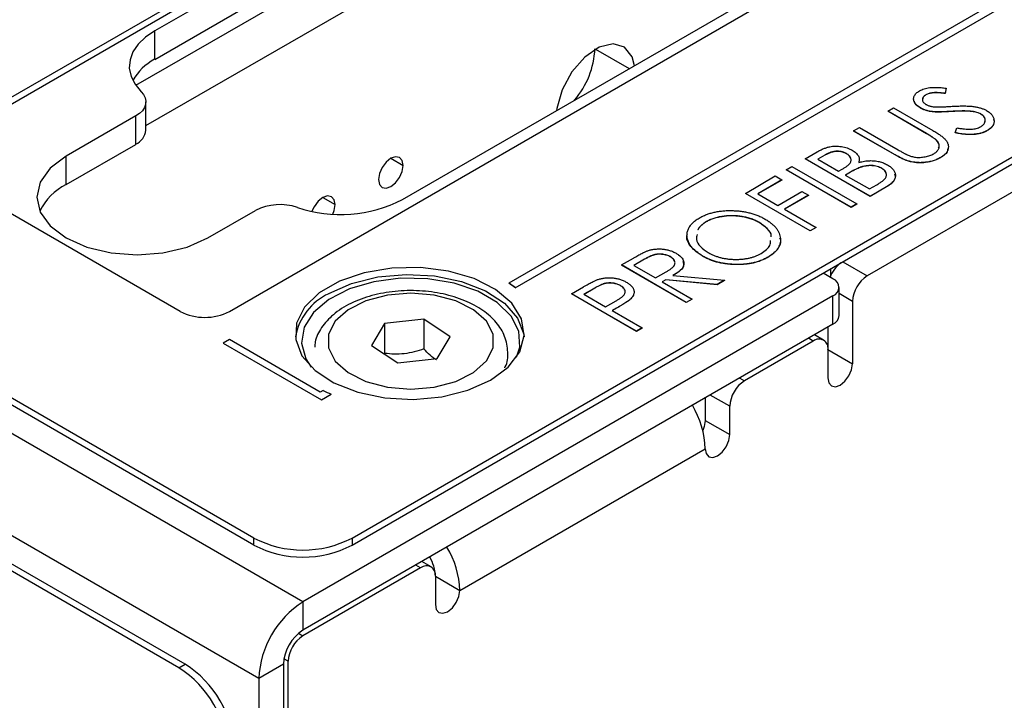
# Model space of a CAD drawing. Header units: millimetres. Extents: x 0 to 420, y 0 to 297.
# Tile 20 of 22: x 333 to 347, y 233 to 243. Entities that reach past the tile are written whole.
import ezdxf

# ---------------------------------------------------------------- set-up
doc = ezdxf.new("R2010")
doc.units = ezdxf.units.MM

msp = doc.modelspace()

# ---------------------------------------------------------------- linework, layer by layer
at = {"color": 7, "linetype": 'Continuous', "lineweight": 25}
for p, q in [((337.724, 235.548), (379.584, 259.714)), ((337.724, 235.446), (379.584, 259.611)), ((331.713, 241.263), (342.32, 247.386)), ((342.32, 247.284), (331.713, 241.161)), ((339.319, 245.415), (334.88, 242.853)), ((334.606, 242.071), (340.048, 245.213)), ((334.753, 241.492), (340.979, 245.087)), ((334.88, 242.444), (339.319, 245.007)), ((335.956, 238.813), (346.562, 244.937)), ((348.579, 244.183), (339.983, 239.22)), ((340.076, 239.153), (348.772, 244.173)), ((340.076, 239.151), (348.772, 244.171)), ((338.451, 240.424), (343.526, 243.354)), ((334.88, 242.444), (334.88, 242.853)), ((337.016, 234.629), (323.016, 242.712)), ((336.309, 235.548), (324.43, 242.406)), ((336.309, 235.446), (324.43, 242.304)), ((345.993, 241.933), (345.993, 241.931)), ((346.284, 242.029), (346.271, 241.955)), ((346.284, 242.027), (346.271, 241.953)), ((346.271, 241.955), (346.271, 241.953)), ((346.284, 242.029), (346.284, 242.027)), ((334.753, 241.424), (334.753, 241.833)), ((345.442, 241.698), (345.526, 241.747)), ((346.003, 241.375), (345.442, 241.698)), ((345.442, 241.698), (345.442, 241.696)), ((346.003, 241.373), (345.442, 241.696)), ((345.526, 241.747), (346.091, 241.421)), ((345.913, 241.745), (345.913, 241.743)), ((346.101, 241.69), (346.101, 241.688)), ((346.364, 241.694), (346.364, 241.692)), ((346.662, 241.694), (346.662, 241.692)), ((346.783, 241.658), (346.783, 241.656)), ((336.38, 233.527), (322.379, 241.61)), ((334.606, 241.629), (333.605, 241.05)), ((334.606, 241.22), (334.606, 241.629)), ((344.951, 241.414), (345.035, 241.463)), ((345.516, 241.088), (344.951, 241.414)), ((344.951, 241.414), (344.951, 241.412)), ((345.516, 241.086), (344.951, 241.412)), ((345.035, 241.463), (345.595, 241.139)), ((346.003, 241.375), (346.003, 241.373)), ((346.413, 241.387), (346.44, 241.457)), ((346.413, 241.387), (346.413, 241.385)), ((346.877, 241.419), (346.877, 241.417)), ((333.605, 240.642), (334.606, 241.22)), ((346.139, 241.286), (346.139, 241.284)), ((344.255, 241.013), (344.424, 241.11)), ((344.536, 241.064), (344.435, 241.006)), ((344.536, 241.064), (344.536, 241.062)), ((344.848, 241.086), (344.848, 241.084)), ((348.258, 241.121), (345.147, 239.325)), ((345.516, 241.088), (345.516, 241.086)), ((333.605, 240.642), (333.605, 241.05)), ((345.191, 240.473), (344.255, 241.013)), ((344.255, 241.013), (344.255, 241.011)), ((345.191, 240.471), (344.255, 241.011)), ((344.435, 241.006), (344.735, 240.833)), ((344.536, 241.062), (344.437, 241.005)), ((345.729, 240.984), (345.729, 240.982)), ((346.207, 241.032), (346.207, 241.03)), ((335.249, 238.813), (331.713, 240.855)), ((343.979, 240.854), (344.063, 240.902)), ((343.979, 240.854), (343.979, 240.852)), ((344.915, 240.314), (343.979, 240.854)), ((344.915, 240.312), (343.979, 240.852)), ((344.063, 240.902), (344.999, 240.362)), ((344.735, 240.833), (344.785, 240.862)), ((344.88, 240.806), (344.831, 240.777)), ((344.88, 240.804), (344.833, 240.776)), ((344.88, 240.806), (344.88, 240.804)), ((345.046, 240.889), (345.046, 240.887)), ((345.357, 240.875), (345.357, 240.873)), ((343.392, 240.514), (343.823, 240.764)), ((343.919, 240.708), (343.572, 240.507)), ((343.919, 240.706), (343.573, 240.506)), ((343.823, 240.764), (343.919, 240.708)), ((343.919, 240.708), (343.919, 240.706)), ((344.831, 240.777), (345.179, 240.577)), ((345.179, 240.577), (345.287, 240.639)), ((335.229, 233.679), (323.35, 240.537)), ((335.319, 233.731), (323.44, 240.589)), ((344.327, 239.974), (343.392, 240.514)), ((343.392, 240.514), (343.392, 240.512)), ((344.327, 239.972), (343.392, 240.512)), ((343.572, 240.507), (343.859, 240.341)), ((343.859, 240.341), (344.207, 240.542)), ((344.207, 240.542), (344.303, 240.487)), ((345.427, 240.609), (345.191, 240.473)), ((345.427, 240.607), (345.191, 240.471)), ((345.427, 240.609), (345.427, 240.607)), ((344.303, 240.487), (343.955, 240.286)), ((344.303, 240.485), (343.957, 240.285)), ((344.303, 240.487), (344.303, 240.485)), ((344.999, 240.362), (344.915, 240.314)), ((344.999, 240.36), (344.915, 240.312)), ((344.999, 240.362), (344.999, 240.36)), ((345.191, 240.473), (345.191, 240.471)), ((335.646, 239.871), (336.33, 240.266)), ((343.955, 240.286), (344.411, 240.023)), ((344.915, 240.314), (344.915, 240.312)), ((342.826, 240.105), (342.826, 240.103)), ((343.595, 240.092), (343.595, 240.09)), ((344.411, 240.023), (344.327, 239.974)), ((344.411, 240.021), (344.327, 239.972)), ((344.327, 239.974), (344.327, 239.972)), ((344.411, 240.023), (344.411, 240.021)), ((341.605, 239.483), (341.777, 239.582)), ((341.94, 239.566), (341.785, 239.476)), ((341.94, 239.564), (341.786, 239.475)), ((341.94, 239.566), (341.94, 239.564)), ((342.31, 239.602), (342.31, 239.6)), ((342.772, 239.612), (342.772, 239.61)), ((343.717, 239.594), (343.717, 239.592)), ((341.605, 239.483), (341.605, 239.481)), ((342.54, 238.943), (341.605, 239.483)), ((342.54, 238.941), (341.605, 239.481)), ((341.785, 239.476), (342.096, 239.296)), ((342.096, 239.296), (342.25, 239.383)), ((344.653, 239.283), (344.512, 239.365)), ((339.983, 239.22), (339.983, 239.218)), ((342.243, 239.269), (342.192, 239.24)), ((342.192, 239.24), (342.624, 238.991)), ((342.243, 239.267), (342.194, 239.239)), ((342.986, 239.2), (342.243, 239.269)), ((342.243, 239.269), (342.243, 239.267)), ((342.986, 239.198), (342.243, 239.267)), ((342.348, 239.331), (343.092, 239.261)), ((343.092, 239.261), (342.986, 239.2)), ((343.092, 239.259), (342.986, 239.198)), ((343.092, 239.261), (343.092, 239.259)), ((340.076, 239.153), (340.076, 239.151)), ((340.885, 239.067), (341.057, 239.167)), ((341.221, 239.15), (341.065, 239.06)), ((341.221, 239.148), (341.067, 239.059)), ((341.221, 239.15), (341.221, 239.148)), ((341.592, 239.185), (341.592, 239.183)), ((342.986, 239.2), (342.986, 239.198)), ((344.741, 238.752), (344.741, 239.16)), ((344.653, 239.038), (337.016, 234.629)), ((341.821, 238.527), (340.885, 239.067)), ((340.885, 239.067), (340.885, 239.065)), ((341.821, 238.525), (340.885, 239.065)), ((341.065, 239.06), (341.377, 238.88)), ((341.377, 238.88), (341.528, 238.966)), ((341.74, 238.997), (341.74, 238.995)), ((342.624, 238.991), (342.54, 238.943)), ((342.624, 238.989), (342.54, 238.941)), ((342.54, 238.943), (342.54, 238.941)), ((342.624, 238.991), (342.624, 238.989)), ((344.653, 238.63), (344.653, 239.038)), ((344.935, 238.957), (344.935, 238.059)), ((341.535, 238.861), (341.473, 238.825)), ((341.473, 238.825), (341.905, 238.576)), ((341.535, 238.859), (341.475, 238.824)), ((341.535, 238.861), (341.535, 238.859)), ((338.759, 238.701), (338.193, 238.637)), ((339.138, 238.449), (338.759, 238.701)), ((338.759, 238.701), (338.759, 238.272)), ((344.653, 238.63), (337.016, 234.221)), ((338.193, 238.637), (338.004, 238.323)), ((338.193, 238.637), (338.193, 238.209)), ((341.905, 238.576), (341.821, 238.527)), ((341.905, 238.574), (341.821, 238.525)), ((341.821, 238.527), (341.821, 238.525)), ((341.905, 238.576), (341.905, 238.574)), ((344.581, 238.588), (344.581, 238.263)), ((335.956, 238.407), (335.867, 238.356)), ((337.265, 237.651), (335.956, 238.407)), ((338.949, 238.134), (339.138, 238.449)), ((344.369, 238.386), (343.379, 237.814)), ((344.519, 238.4), (344.387, 238.476)), ((335.867, 238.356), (335.867, 238.354)), ((335.867, 238.356), (337.282, 237.54)), ((335.867, 238.354), (337.282, 237.538)), ((338.004, 238.323), (338.382, 238.071)), ((344.581, 238.263), (344.581, 237.855)), ((344.581, 238.263), (344.935, 238.059)), ((338.382, 238.071), (338.949, 238.134)), ((337.306, 237.675), (337.265, 237.651)), ((337.282, 237.54), (337.421, 237.621)), ((337.282, 237.538), (337.421, 237.619)), ((337.282, 237.54), (337.282, 237.538)), ((337.421, 237.621), (337.421, 237.619)), ((342.813, 237.568), (342.813, 237.242)), ((343.167, 237.038), (343.167, 237.447)), ((342.813, 237.242), (343.167, 237.038)), ((339.278, 234.793), (342.813, 236.834)), ((336.309, 235.446), (336.309, 235.548)), ((337.724, 235.548), (337.724, 235.446)), ((338.712, 235.12), (337.015, 234.14)), ((338.862, 235.135), (338.731, 235.211)), ((338.924, 234.997), (338.924, 234.589)), ((338.924, 234.997), (339.278, 234.793)), ((337.016, 234.629), (337.016, 234.221)), ((335.229, 233.679), (335.319, 233.731)), ((336.734, 233.731), (336.38, 233.527)), ((336.734, 233.731), (336.734, 210.703)), ((336.803, 211.071), (336.803, 233.773)), ((336.38, 233.527), (336.38, 210.499))]:
    msp.add_line(p, q, dxfattribs=at)
at = {"color": 8, "linetype": 'Continuous', "lineweight": 25}
for p, q in [((341.232, 242.591), (341.719, 242.311)), ((338.282, 241.019), (338.459, 240.917)), ((337.302, 240.454), (337.479, 240.351)), ((344.795, 239.528), (345.147, 239.325)), ((344.618, 239.426), (344.618, 239.32)), ((344.935, 238.957), (344.741, 239.069)), ((344.369, 238.386), (344.3, 238.426)), ((343.31, 237.854), (343.379, 237.814)), ((343.167, 237.447), (342.885, 237.609)), ((338.712, 235.12), (338.643, 235.16)), ((336.953, 234.176), (337.015, 234.14)), ((336.803, 233.773), (336.741, 233.809))]:
    msp.add_line(p, q, dxfattribs=at)
at = {"color": 7, "linetype": 'Continuous', "lineweight": 25, "flags": 128}
for points in [[(334.88, 242.853), (334.747, 242.762), (334.642, 242.661), (334.567, 242.551), (334.524, 242.435), (334.514, 242.316), (334.539, 242.199), (334.596, 242.085), (334.684, 241.978)], [(341.792, 242.353), (341.76, 242.479), (341.65, 242.62), (341.484, 242.669), (341.284, 242.619), (341.077, 242.477), (340.891, 242.263), (340.751, 242.004), (340.676, 241.737), (340.672, 241.706)], [(334.684, 241.978), (334.72, 241.936), (334.743, 241.89), (334.752, 241.843), (334.749, 241.796), (334.732, 241.749), (334.702, 241.705), (334.659, 241.665), (334.606, 241.629)], [(333.605, 241.05), (333.375, 240.878), (333.231, 240.677), (333.182, 240.461), (333.231, 240.245), (333.375, 240.044), (333.605, 239.871), (333.904, 239.739), (334.252, 239.656), (334.625, 239.627), (334.999, 239.656), (335.347, 239.739), (335.646, 239.871)], [(338.459, 240.917), (338.445, 240.987), (338.407, 241.031), (338.35, 241.042), (338.282, 241.019), (338.214, 240.964), (338.157, 240.887), (338.119, 240.799), (338.105, 240.713), (338.119, 240.642), (338.157, 240.598), (338.214, 240.587), (338.282, 240.611), (338.35, 240.665), (338.407, 240.743), (338.445, 240.831), (338.459, 240.917)], [(337.479, 240.351), (337.466, 240.422), (337.428, 240.466), (337.37, 240.477), (337.303, 240.454), (337.235, 240.399), (337.178, 240.322), (337.146, 240.255)], [(337.447, 240.216), (337.466, 240.266), (337.479, 240.351)], [(339.721, 237.824), (339.975, 238.012), (340.139, 238.231), (340.204, 238.467), (340.165, 238.705), (340.025, 238.93), (339.792, 239.127), (339.482, 239.285), (339.113, 239.393), (338.71, 239.445), (338.296, 239.438), (337.899, 239.371), (337.543, 239.25), (337.251, 239.081), (337.04, 238.875), (336.925, 238.646), (336.912, 238.407), (337.002, 238.174), (337.19, 237.962), (337.463, 237.783), (337.805, 237.648), (338.194, 237.568), (338.606, 237.545), (339.015, 237.582), (339.394, 237.677), (339.721, 237.824)], [(340.094, 238.155), (340.139, 238.3), (340.126, 238.528), (340.016, 238.747), (339.815, 238.943), (339.536, 239.104), (339.196, 239.22), (338.817, 239.284), (338.423, 239.291), (338.037, 239.241), (337.685, 239.138), (337.389, 238.987), (337.167, 238.798), (337.034, 238.584), (336.997, 238.357), (337.058, 238.132), (337.136, 238.01)], [(337.388, 239.069), (337.714, 239.215), (338.094, 239.31), (338.503, 239.347), (338.914, 239.325), (339.303, 239.244), (339.646, 239.11), (339.919, 238.93), (340.107, 238.718), (340.197, 238.485), (340.202, 238.446)], [(337.666, 237.933), (337.924, 237.804), (338.234, 237.722), (338.571, 237.695), (338.908, 237.723), (339.218, 237.804), (339.476, 237.933), (339.66, 238.099), (339.756, 238.287), (339.756, 238.484), (339.66, 238.673), (339.475, 238.838), (339.218, 238.967), (338.908, 239.049), (338.571, 239.077), (338.233, 239.049), (337.923, 238.967), (337.666, 238.838), (337.482, 238.673), (337.386, 238.484), (337.386, 238.287), (337.482, 238.098), (337.666, 237.933)], [(344.581, 237.855), (344.595, 237.784), (344.633, 237.74), (344.69, 237.729), (344.758, 237.753), (344.826, 237.807), (344.883, 237.885), (344.921, 237.973), (344.935, 238.059)], [(342.813, 237.242), (342.8, 237.157), (342.777, 237.098)], [(342.813, 236.834), (342.827, 236.764), (342.865, 236.72), (342.922, 236.709), (342.99, 236.732), (343.058, 236.787), (343.115, 236.864), (343.153, 236.952), (343.167, 237.038)], [(338.924, 234.589), (338.938, 234.519), (338.976, 234.475), (339.033, 234.464), (339.101, 234.487), (339.169, 234.542), (339.226, 234.619), (339.264, 234.707), (339.278, 234.793)]]:
    msp.add_lwpolyline(points, dxfattribs=at)
at = {"color": 7, "linetype": 'Continuous', "lineweight": 25}
for centre, radius, start, end in [((339.987, 242.657), 1.238, 319.6979, 357.2179), ((335.222, 241.777), 0.751, 117.1652, 151.1862), ((334.506, 241.447), 0.247, 293.8174, 354.8627), ((333.967, 239.906), 0.82, 116.2366, 154.7116), ((337.559, 242.169), 1.959, 251.4506, 297.0612), ((336.687, 239.568), 0.784, 71.4507, 117.0611), ((345.052, 239.135), 0.473, 126.7845, 158.6797), ((339.15, 237.956), 1.514, 52.2572, 56.6018), ((339.15, 237.954), 1.514, 52.2572, 56.6018), ((344.607, 239.16), 0.131, 290.784, 69.2166), ((345.395, 238.936), 0.461, 122.6058, 177.3946), ((337.748, 238.293), 0.855, 114.931, 169.6944), ((335.602, 239.496), 0.769, 242.6093, 297.3905), ((344.591, 238.767), 0.151, 294.3746, 354.3057), ((344.452, 238.284), 0.131, 350.7861, 129.2043), ((343.627, 237.426), 0.461, 122.605, 177.3945), ((338.241, 239.531), 2.079, 243.257, 246.7741), ((341.516, 236.79), 1.298, 1.9546, 31.0919), ((337.016, 236.913), 1.537, 242.6098, 297.3903), ((337.016, 236.811), 1.537, 242.6098, 297.3903), ((337.98, 234.749), 1.298, 1.9546, 31.0919), ((338.348, 234.978), 0.577, 1.9524, 31.0309), ((338.795, 235.018), 0.131, 350.786, 129.2032), ((337.762, 233.464), 1.383, 122.6055, 177.3943), ((337.348, 233.703), 0.615, 122.6055, 177.3942), ((337.264, 233.752), 0.461, 122.605, 177.3945), ((334.491, 232.437), 1.537, 2.6055, 57.3945), ((334.401, 232.384), 1.537, 2.6055, 57.3945)]:
    msp.add_arc(centre, radius, start, end, dxfattribs=at)
for points, knots in [([(345.913, 241.745), (345.903, 241.751), (345.884, 241.763), (345.861, 241.782), (345.842, 241.803), (345.828, 241.824), (345.819, 241.847), (345.815, 241.869), (345.817, 241.891), (345.824, 241.914), (345.837, 241.935), (345.853, 241.956), (345.875, 241.974), (345.893, 241.986), (345.902, 241.991)], [0, 0, 0, 0, 0.088291, 0.174419, 0.258423, 0.342317, 0.425287, 0.506935, 0.587922, 0.670559, 0.753145, 0.834844, 0.916686, 1, 1, 1, 1]), ([(345.902, 241.991), (345.912, 241.997), (345.933, 242.008), (345.968, 242.021), (346.007, 242.03), (346.042, 242.036), (346.072, 242.039), (346.096, 242.041), (346.123, 242.041), (346.152, 242.04), (346.182, 242.039), (346.215, 242.037), (346.249, 242.033), (346.272, 242.031), (346.284, 242.029)], [0, 0, 0, 0, 0.103822, 0.205919, 0.309231, 0.415653, 0.47222, 0.532858, 0.597819, 0.667857, 0.743177, 0.823448, 0.908942, 1, 1, 1, 1]), ([(345.993, 241.933), (345.985, 241.928), (345.969, 241.918), (345.953, 241.901), (345.943, 241.883), (345.941, 241.864), (345.944, 241.845), (345.954, 241.827), (345.97, 241.81), (345.985, 241.801), (345.993, 241.796)], [0, 0, 0, 0, 0.133507, 0.258557, 0.380724, 0.504971, 0.628085, 0.748901, 0.871477, 1, 1, 1, 1]), ([(345.993, 241.931), (345.976, 241.92), (345.95, 241.903), (345.948, 241.881), (345.947, 241.874)], [0, 0, 0, 0, 0.662155, 1, 1, 1, 1]), ([(346.271, 241.955), (346.261, 241.956), (346.242, 241.958), (346.215, 241.961), (346.189, 241.963), (346.166, 241.964), (346.144, 241.965), (346.125, 241.965), (346.107, 241.964), (346.087, 241.962), (346.063, 241.959), (346.037, 241.953), (346.014, 241.944), (346, 241.937), (345.993, 241.933)], [0, 0, 0, 0, 0.102557, 0.196911, 0.284395, 0.364416, 0.437215, 0.503536, 0.563602, 0.61645, 0.714669, 0.808954, 0.904132, 1, 1, 1, 1]), ([(346.271, 241.953), (346.261, 241.954), (346.242, 241.956), (346.215, 241.959), (346.189, 241.961), (346.166, 241.962), (346.144, 241.963), (346.125, 241.963), (346.107, 241.962), (346.087, 241.96), (346.063, 241.957), (346.037, 241.951), (346.014, 241.942), (346, 241.935), (345.993, 241.931)], [0, 0, 0, 0, 0.102557, 0.196911, 0.284395, 0.364416, 0.437215, 0.503536, 0.563602, 0.61645, 0.714669, 0.808954, 0.904132, 1, 1, 1, 1]), ([(345.913, 241.743), (345.882, 241.763), (345.837, 241.792), (345.83, 241.83), (345.828, 241.843)], [0, 0, 0, 0, 0.6744958, 1, 1, 1, 1]), ([(345.993, 241.796), (345.998, 241.793), (346.008, 241.788), (346.025, 241.78), (346.044, 241.774), (346.063, 241.768), (346.085, 241.764), (346.11, 241.761), (346.138, 241.759), (346.158, 241.758), (346.168, 241.758)], [0, 0, 0, 0, 0.110385, 0.220503, 0.331137, 0.443585, 0.563154, 0.695062, 0.839762, 1, 1, 1, 1]), ([(346.372, 241.768), (346.388, 241.769), (346.42, 241.771), (346.466, 241.772), (346.51, 241.773), (346.55, 241.773), (346.588, 241.772), (346.623, 241.77), (346.655, 241.768), (346.694, 241.763), (346.738, 241.754), (346.787, 241.742), (346.831, 241.726), (346.856, 241.712), (346.868, 241.706)], [0, 0, 0, 0, 0.093761, 0.181614, 0.264342, 0.341677, 0.41338, 0.479975, 0.541968, 0.599292, 0.705911, 0.807015, 0.904485, 1, 1, 1, 1]), ([(346.101, 241.69), (346.092, 241.691), (346.074, 241.693), (346.047, 241.697), (346.022, 241.703), (345.998, 241.709), (345.975, 241.717), (345.953, 241.725), (345.932, 241.735), (345.919, 241.742), (345.913, 241.745)], [0, 0, 0, 0, 0.130877, 0.257719, 0.382316, 0.506626, 0.628302, 0.751527, 0.87547, 1, 1, 1, 1]), ([(346.101, 241.688), (346.092, 241.689), (346.074, 241.691), (346.047, 241.695), (346.022, 241.701), (345.998, 241.707), (345.975, 241.715), (345.953, 241.723), (345.932, 241.733), (345.919, 241.74), (345.913, 241.743)], [0, 0, 0, 0, 0.130877, 0.257719, 0.382316, 0.506626, 0.628302, 0.751527, 0.87547, 1, 1, 1, 1]), ([(346.364, 241.694), (346.348, 241.693), (346.318, 241.692), (346.275, 241.69), (346.236, 241.688), (346.201, 241.687), (346.17, 241.687), (346.143, 241.687), (346.121, 241.688), (346.107, 241.689), (346.101, 241.69)], [0, 0, 0, 0, 0.179535, 0.344506, 0.492131, 0.62464, 0.742099, 0.843179, 0.92954, 1, 1, 1, 1]), ([(346.364, 241.692), (346.348, 241.691), (346.318, 241.69), (346.275, 241.688), (346.236, 241.686), (346.201, 241.685), (346.17, 241.685), (346.143, 241.685), (346.121, 241.686), (346.107, 241.687), (346.101, 241.688)], [0, 0, 0, 0, 0.179535, 0.344506, 0.492131, 0.62464, 0.742099, 0.843179, 0.92954, 1, 1, 1, 1]), ([(346.168, 241.758), (346.171, 241.758), (346.18, 241.758), (346.195, 241.758), (346.214, 241.759), (346.238, 241.76), (346.265, 241.761), (346.297, 241.763), (346.333, 241.766), (346.358, 241.767), (346.372, 241.768)], [0, 0, 0, 0, 0.053039, 0.126288, 0.218872, 0.334457, 0.469409, 0.625738, 0.802267, 1, 1, 1, 1]), ([(346.662, 241.694), (346.653, 241.695), (346.634, 241.697), (346.604, 241.699), (346.571, 241.7), (346.535, 241.701), (346.496, 241.7), (346.455, 241.699), (346.41, 241.697), (346.379, 241.695), (346.364, 241.694)], [0, 0, 0, 0, 0.092213, 0.193119, 0.303009, 0.423363, 0.552489, 0.69176, 0.840671, 1, 1, 1, 1]), ([(346.662, 241.692), (346.653, 241.693), (346.634, 241.695), (346.604, 241.697), (346.571, 241.698), (346.535, 241.699), (346.496, 241.698), (346.455, 241.697), (346.41, 241.695), (346.379, 241.693), (346.364, 241.692)], [0, 0, 0, 0, 0.092213, 0.193119, 0.303009, 0.423363, 0.552489, 0.69176, 0.840671, 1, 1, 1, 1]), ([(346.783, 241.658), (346.775, 241.663), (346.758, 241.671), (346.729, 241.681), (346.697, 241.689), (346.674, 241.692), (346.662, 241.694)], [0, 0, 0, 0, 0.238336, 0.482311, 0.73314, 1, 1, 1, 1]), ([(346.783, 241.656), (346.775, 241.66), (346.758, 241.669), (346.729, 241.679), (346.697, 241.687), (346.674, 241.69), (346.662, 241.692)], [0, 0, 0, 0, 0.238336, 0.482311, 0.73314, 1, 1, 1, 1]), ([(346.779, 241.473), (346.786, 241.477), (346.8, 241.486), (346.817, 241.5), (346.831, 241.516), (346.841, 241.533), (346.848, 241.55), (346.849, 241.568), (346.848, 241.585), (346.841, 241.601), (346.832, 241.617), (346.819, 241.632), (346.803, 241.646), (346.79, 241.654), (346.783, 241.658)], [0, 0, 0, 0, 0.0867787, 0.1720119, 0.2570004, 0.3440912, 0.4303473, 0.5137866, 0.5956239, 0.6775651, 0.75969, 0.8399959, 0.9191329, 1, 1, 1, 1]), ([(346.838, 241.539), (346.843, 241.551), (346.855, 241.578), (346.832, 241.621), (346.799, 241.644), (346.783, 241.656)], [0, 0, 0, 0, 0.289618, 0.6447628, 1, 1, 1, 1]), ([(346.868, 241.706), (346.876, 241.701), (346.893, 241.691), (346.913, 241.675), (346.932, 241.658), (346.946, 241.641), (346.959, 241.622), (346.967, 241.603), (346.973, 241.583), (346.975, 241.562), (346.975, 241.542), (346.971, 241.522), (346.964, 241.502), (346.953, 241.484), (346.939, 241.466), (346.922, 241.45), (346.902, 241.434), (346.886, 241.424), (346.877, 241.419)], [0, 0, 0, 0, 0.064367, 0.127345, 0.188922, 0.250384, 0.312021, 0.374404, 0.437663, 0.502985, 0.567803, 0.63098, 0.692076, 0.752595, 0.813028, 0.874016, 0.936113, 1, 1, 1, 1]), ([(346.965, 241.581), (346.969, 241.568), (346.982, 241.532), (346.954, 241.471), (346.903, 241.435), (346.877, 241.417)], [0, 0, 0, 0, 0.218227, 0.609069, 1, 1, 1, 1]), ([(346.139, 241.286), (346.137, 241.288), (346.131, 241.293), (346.12, 241.301), (346.107, 241.311), (346.091, 241.321), (346.073, 241.333), (346.052, 241.346), (346.028, 241.36), (346.012, 241.37), (346.003, 241.375)], [0, 0, 0, 0, 0.069596, 0.155423, 0.257515, 0.37358, 0.506166, 0.6554, 0.819993, 1, 1, 1, 1]), ([(346.139, 241.284), (346.137, 241.286), (346.131, 241.291), (346.12, 241.299), (346.107, 241.309), (346.091, 241.319), (346.073, 241.331), (346.052, 241.344), (346.028, 241.358), (346.012, 241.368), (346.003, 241.373)], [0, 0, 0, 0, 0.069596, 0.155423, 0.257515, 0.37358, 0.506166, 0.6554, 0.819993, 1, 1, 1, 1]), ([(346.091, 241.421), (346.102, 241.415), (346.121, 241.403), (346.149, 241.386), (346.175, 241.369), (346.199, 241.352), (346.22, 241.336), (346.239, 241.321), (346.257, 241.305), (346.271, 241.291), (346.284, 241.276), (346.295, 241.261), (346.303, 241.245), (346.31, 241.229), (346.315, 241.212), (346.317, 241.195), (346.317, 241.178), (346.315, 241.16), (346.311, 241.142), (346.304, 241.125), (346.295, 241.108), (346.283, 241.092), (346.268, 241.076), (346.25, 241.061), (346.23, 241.046), (346.215, 241.036), (346.207, 241.032)], [0, 0, 0, 0, 0.055741, 0.108782, 0.159483, 0.20722, 0.252436, 0.295103, 0.335609, 0.373517, 0.409957, 0.446416, 0.482967, 0.519684, 0.557168, 0.594999, 0.634172, 0.674127, 0.714136, 0.754079, 0.793688, 0.83312, 0.873373, 0.914549, 0.95654, 1, 1, 1, 1]), ([(346.877, 241.419), (346.871, 241.415), (346.858, 241.408), (346.836, 241.399), (346.814, 241.39), (346.791, 241.382), (346.767, 241.376), (346.742, 241.371), (346.715, 241.367), (346.688, 241.364), (346.659, 241.362), (346.629, 241.362), (346.597, 241.363), (346.563, 241.365), (346.528, 241.368), (346.491, 241.373), (346.453, 241.38), (346.427, 241.385), (346.413, 241.387)], [0, 0, 0, 0, 0.055089, 0.109447, 0.163323, 0.216767, 0.269874, 0.324148, 0.378969, 0.434708, 0.492467, 0.553707, 0.618022, 0.686132, 0.757893, 0.834258, 0.914668, 1, 1, 1, 1]), ([(346.877, 241.417), (346.871, 241.413), (346.858, 241.406), (346.836, 241.397), (346.814, 241.388), (346.791, 241.38), (346.767, 241.374), (346.742, 241.369), (346.715, 241.365), (346.688, 241.362), (346.659, 241.36), (346.629, 241.36), (346.597, 241.36), (346.563, 241.363), (346.528, 241.366), (346.491, 241.371), (346.453, 241.378), (346.427, 241.382), (346.413, 241.385)], [0, 0, 0, 0, 0.055089, 0.109447, 0.163323, 0.216767, 0.269874, 0.324148, 0.378969, 0.434708, 0.492467, 0.553707, 0.618022, 0.686132, 0.757893, 0.834258, 0.914668, 1, 1, 1, 1]), ([(346.44, 241.457), (346.459, 241.454), (346.495, 241.448), (346.547, 241.441), (346.596, 241.438), (346.641, 241.438), (346.682, 241.442), (346.718, 241.449), (346.751, 241.459), (346.77, 241.468), (346.779, 241.473)], [0, 0, 0, 0, 0.165307, 0.315251, 0.451801, 0.576089, 0.690151, 0.796612, 0.898685, 1, 1, 1, 1]), ([(346.106, 241.084), (346.113, 241.089), (346.127, 241.097), (346.145, 241.112), (346.159, 241.128), (346.171, 241.144), (346.18, 241.161), (346.185, 241.179), (346.186, 241.197), (346.184, 241.215), (346.178, 241.232), (346.169, 241.25), (346.156, 241.268), (346.145, 241.28), (346.139, 241.286)], [0, 0, 0, 0, 0.081412, 0.161686, 0.242811, 0.324775, 0.407586, 0.488453, 0.56979, 0.650718, 0.733306, 0.819186, 0.907133, 1, 1, 1, 1]), ([(346.176, 241.166), (346.18, 241.175), (346.198, 241.215), (346.165, 241.254), (346.139, 241.284)], [0, 0, 0, 0, 0.223691, 1, 1, 1, 1]), ([(344.424, 241.11), (344.432, 241.115), (344.448, 241.124), (344.473, 241.137), (344.497, 241.148), (344.52, 241.158), (344.543, 241.167), (344.565, 241.175), (344.586, 241.181), (344.614, 241.187), (344.648, 241.192), (344.69, 241.195), (344.733, 241.193), (344.776, 241.188), (344.819, 241.18), (344.859, 241.168), (344.897, 241.153), (344.919, 241.141), (344.931, 241.135)], [0, 0, 0, 0, 0.0604112, 0.1172449, 0.1710212, 0.2209822, 0.2680981, 0.311607, 0.3527052, 0.3912231, 0.4644476, 0.5367004, 0.6105782, 0.6864749, 0.7638364, 0.8406778, 0.9193038, 1, 1, 1, 1]), ([(344.848, 241.086), (344.843, 241.089), (344.833, 241.095), (344.816, 241.102), (344.799, 241.108), (344.781, 241.113), (344.763, 241.117), (344.744, 241.119), (344.725, 241.12), (344.706, 241.12), (344.686, 241.119), (344.665, 241.116), (344.645, 241.111), (344.623, 241.105), (344.602, 241.097), (344.58, 241.087), (344.558, 241.076), (344.543, 241.068), (344.536, 241.064)], [0, 0, 0, 0, 0.0613296, 0.1202282, 0.1762954, 0.231183, 0.2843601, 0.3368041, 0.3903186, 0.4441023, 0.4999307, 0.558187, 0.6200478, 0.685431, 0.7558339, 0.8320746, 0.9128373, 1, 1, 1, 1]), ([(344.848, 241.084), (344.843, 241.087), (344.833, 241.093), (344.816, 241.1), (344.799, 241.106), (344.781, 241.111), (344.763, 241.115), (344.744, 241.117), (344.725, 241.118), (344.706, 241.118), (344.686, 241.116), (344.665, 241.113), (344.645, 241.109), (344.623, 241.103), (344.602, 241.095), (344.58, 241.085), (344.558, 241.074), (344.543, 241.066), (344.536, 241.062)], [0, 0, 0, 0, 0.0613296, 0.1202282, 0.1762954, 0.231183, 0.2843601, 0.3368041, 0.3903186, 0.4441023, 0.4999307, 0.558187, 0.6200478, 0.685431, 0.7558339, 0.8320746, 0.9128373, 1, 1, 1, 1]), ([(344.785, 240.862), (344.792, 240.866), (344.806, 240.874), (344.826, 240.886), (344.843, 240.898), (344.859, 240.909), (344.872, 240.92), (344.883, 240.93), (344.893, 240.94), (344.902, 240.952), (344.911, 240.967), (344.915, 240.985), (344.916, 241.003), (344.911, 241.021), (344.902, 241.039), (344.888, 241.056), (344.871, 241.072), (344.856, 241.081), (344.848, 241.086)], [0, 0, 0, 0, 0.069184, 0.133671, 0.193573, 0.248874, 0.299806, 0.346427, 0.38874, 0.427283, 0.498939, 0.569184, 0.639423, 0.710845, 0.782802, 0.854631, 0.925945, 1, 1, 1, 1]), ([(344.905, 241.021), (344.904, 241.026), (344.901, 241.05), (344.872, 241.069), (344.848, 241.084)], [0, 0, 0, 0, 0.21725, 1, 1, 1, 1]), ([(344.931, 241.135), (344.941, 241.129), (344.96, 241.117), (344.985, 241.097), (345.005, 241.076), (345.02, 241.054), (345.03, 241.031), (345.034, 241.007), (345.032, 240.983), (345.027, 240.968), (345.024, 240.96)], [0, 0, 0, 0, 0.131479, 0.258232, 0.38261, 0.506215, 0.627933, 0.750087, 0.872821, 1, 1, 1, 1]), ([(345.729, 240.984), (345.722, 240.986), (345.709, 240.99), (345.688, 240.999), (345.665, 241.009), (345.639, 241.021), (345.611, 241.035), (345.581, 241.051), (345.549, 241.069), (345.527, 241.082), (345.516, 241.088)], [0, 0, 0, 0, 0.077936, 0.169149, 0.274074, 0.391816, 0.523462, 0.668216, 0.827041, 1, 1, 1, 1]), ([(345.729, 240.982), (345.722, 240.984), (345.709, 240.988), (345.688, 240.997), (345.665, 241.007), (345.639, 241.019), (345.611, 241.033), (345.581, 241.049), (345.549, 241.067), (345.527, 241.08), (345.516, 241.086)], [0, 0, 0, 0, 0.077936, 0.169149, 0.274074, 0.391816, 0.523462, 0.668216, 0.827041, 1, 1, 1, 1]), ([(345.595, 241.139), (345.603, 241.135), (345.618, 241.126), (345.64, 241.114), (345.659, 241.103), (345.676, 241.094), (345.691, 241.085), (345.704, 241.079), (345.714, 241.074), (345.72, 241.071), (345.723, 241.07)], [0, 0, 0, 0, 0.1911052, 0.362655, 0.5161706, 0.6501285, 0.7660345, 0.8625273, 0.9410063, 1, 1, 1, 1]), ([(345.723, 241.07), (345.733, 241.065), (345.753, 241.057), (345.783, 241.047), (345.814, 241.039), (345.845, 241.034), (345.877, 241.031), (345.911, 241.032), (345.946, 241.035), (345.982, 241.041), (346.017, 241.049), (346.05, 241.059), (346.08, 241.07), (346.098, 241.08), (346.106, 241.084)], [0, 0, 0, 0, 0.088938, 0.172727, 0.251185, 0.32638, 0.400988, 0.479456, 0.562461, 0.652032, 0.742988, 0.831017, 0.915851, 1, 1, 1, 1]), ([(346.305, 241.154), (346.304, 241.14), (346.302, 241.092), (346.246, 241.055), (346.207, 241.03)], [0, 0, 0, 0, 0.30126, 1, 1, 1, 1]), ([(345.024, 240.96), (345.039, 240.963), (345.067, 240.97), (345.108, 240.978), (345.147, 240.983), (345.183, 240.985), (345.218, 240.985), (345.252, 240.983), (345.286, 240.978), (345.32, 240.971), (345.352, 240.962), (345.384, 240.952), (345.413, 240.939), (345.432, 240.929), (345.441, 240.924)], [0, 0, 0, 0, 0.105094, 0.200987, 0.288426, 0.36794, 0.443759, 0.519243, 0.59631, 0.674393, 0.754077, 0.833933, 0.916123, 1, 1, 1, 1]), ([(345.441, 240.924), (345.45, 240.918), (345.467, 240.908), (345.49, 240.891), (345.509, 240.873), (345.525, 240.854), (345.538, 240.834), (345.547, 240.814), (345.552, 240.793), (345.554, 240.771), (345.552, 240.749), (345.547, 240.728), (345.537, 240.707), (345.523, 240.686), (345.505, 240.666), (345.483, 240.647), (345.457, 240.627), (345.437, 240.615), (345.427, 240.609)], [0, 0, 0, 0, 0.063363, 0.124627, 0.184367, 0.243059, 0.301844, 0.361338, 0.42118, 0.482903, 0.544595, 0.605999, 0.667367, 0.729491, 0.793258, 0.859341, 0.927971, 1, 1, 1, 1]), ([(346.207, 241.032), (346.198, 241.027), (346.181, 241.017), (346.153, 241.004), (346.125, 240.993), (346.096, 240.983), (346.066, 240.975), (346.036, 240.968), (346.005, 240.963), (345.973, 240.959), (345.941, 240.956), (345.909, 240.956), (345.878, 240.956), (345.847, 240.959), (345.817, 240.963), (345.787, 240.968), (345.757, 240.975), (345.738, 240.981), (345.729, 240.984)], [0, 0, 0, 0, 0.069994, 0.137225, 0.203144, 0.267439, 0.330757, 0.392722, 0.455101, 0.517382, 0.579131, 0.639383, 0.69929, 0.758596, 0.817649, 0.877496, 0.938128, 1, 1, 1, 1]), ([(346.207, 241.03), (346.198, 241.025), (346.181, 241.015), (346.153, 241.002), (346.125, 240.991), (346.096, 240.981), (346.066, 240.973), (346.036, 240.966), (346.005, 240.961), (345.973, 240.957), (345.941, 240.954), (345.909, 240.954), (345.878, 240.954), (345.847, 240.957), (345.817, 240.961), (345.787, 240.966), (345.757, 240.973), (345.738, 240.979), (345.729, 240.982)], [0, 0, 0, 0, 0.069994, 0.137225, 0.203144, 0.267439, 0.330757, 0.392722, 0.455101, 0.517382, 0.579131, 0.639383, 0.69929, 0.758596, 0.817649, 0.877496, 0.938128, 1, 1, 1, 1]), ([(345.046, 240.889), (345.041, 240.887), (345.03, 240.883), (345.014, 240.876), (344.996, 240.868), (344.976, 240.858), (344.954, 240.847), (344.931, 240.835), (344.906, 240.821), (344.889, 240.811), (344.88, 240.806)], [0, 0, 0, 0, 0.080141, 0.171688, 0.277239, 0.39575, 0.527398, 0.670909, 0.828844, 1, 1, 1, 1]), ([(345.046, 240.887), (345.041, 240.885), (345.03, 240.881), (345.014, 240.874), (344.996, 240.866), (344.976, 240.856), (344.954, 240.845), (344.931, 240.833), (344.906, 240.819), (344.889, 240.809), (344.88, 240.804)], [0, 0, 0, 0, 0.080141, 0.171688, 0.277239, 0.39575, 0.527398, 0.670909, 0.828844, 1, 1, 1, 1]), ([(345.357, 240.875), (345.347, 240.881), (345.326, 240.891), (345.291, 240.903), (345.253, 240.911), (345.213, 240.915), (345.171, 240.915), (345.129, 240.91), (345.086, 240.902), (345.06, 240.893), (345.046, 240.889)], [0, 0, 0, 0, 0.122978, 0.241496, 0.358865, 0.47987, 0.603747, 0.728862, 0.860622, 1, 1, 1, 1]), ([(345.357, 240.873), (345.347, 240.879), (345.326, 240.889), (345.291, 240.901), (345.253, 240.909), (345.213, 240.913), (345.171, 240.913), (345.129, 240.908), (345.086, 240.9), (345.06, 240.891), (345.046, 240.887)], [0, 0, 0, 0, 0.122978, 0.241496, 0.358865, 0.47987, 0.603747, 0.728862, 0.860622, 1, 1, 1, 1]), ([(345.287, 240.639), (345.295, 240.644), (345.309, 240.652), (345.33, 240.665), (345.349, 240.678), (345.365, 240.69), (345.379, 240.701), (345.391, 240.712), (345.401, 240.722), (345.411, 240.734), (345.419, 240.75), (345.424, 240.769), (345.425, 240.789), (345.42, 240.808), (345.411, 240.827), (345.397, 240.845), (345.379, 240.861), (345.364, 240.871), (345.357, 240.875)], [0, 0, 0, 0, 0.069807, 0.134579, 0.194415, 0.250549, 0.301262, 0.347969, 0.390185, 0.42866, 0.500914, 0.571392, 0.642245, 0.714971, 0.787795, 0.858561, 0.928895, 1, 1, 1, 1]), ([(345.415, 240.806), (345.414, 240.812), (345.411, 240.837), (345.38, 240.858), (345.357, 240.873)], [0, 0, 0, 0, 0.226398, 1, 1, 1, 1]), ([(345.541, 240.795), (345.547, 240.777), (345.56, 240.734), (345.515, 240.666), (345.456, 240.627), (345.427, 240.607)], [0, 0, 0, 0, 0.257078, 0.628075, 1, 1, 1, 1]), ([(342.726, 240.158), (342.743, 240.167), (342.775, 240.185), (342.829, 240.208), (342.884, 240.227), (342.942, 240.242), (343.002, 240.254), (343.065, 240.262), (343.131, 240.266), (343.198, 240.266), (343.265, 240.263), (343.33, 240.257), (343.394, 240.246), (343.456, 240.232), (343.515, 240.215), (343.572, 240.194), (343.628, 240.169), (343.662, 240.15), (343.679, 240.141)], [0, 0, 0, 0, 0.064112, 0.12603, 0.186709, 0.24615, 0.305771, 0.366051, 0.427384, 0.490821, 0.554635, 0.61692, 0.678954, 0.740666, 0.803314, 0.866858, 0.932414, 1, 1, 1, 1]), ([(342.772, 239.612), (342.761, 239.619), (342.739, 239.631), (342.71, 239.652), (342.682, 239.673), (342.657, 239.696), (342.634, 239.718), (342.614, 239.742), (342.597, 239.766), (342.582, 239.791), (342.57, 239.816), (342.561, 239.842), (342.554, 239.867), (342.55, 239.892), (342.55, 239.916), (342.552, 239.941), (342.557, 239.966), (342.566, 239.99), (342.576, 240.014), (342.591, 240.037), (342.607, 240.06), (342.625, 240.081), (342.647, 240.102), (342.671, 240.122), (342.697, 240.141), (342.717, 240.152), (342.726, 240.158)], [0, 0, 0, 0, 0.044811, 0.089011, 0.13275, 0.176233, 0.219272, 0.262324, 0.305647, 0.348979, 0.392242, 0.43461, 0.476184, 0.517236, 0.558165, 0.598792, 0.639668, 0.680638, 0.721467, 0.761759, 0.801482, 0.840953, 0.880381, 0.919726, 0.959716, 1, 1, 1, 1]), ([(342.826, 240.105), (342.818, 240.1), (342.802, 240.091), (342.781, 240.075), (342.762, 240.059), (342.744, 240.043), (342.729, 240.025), (342.716, 240.006), (342.708, 239.994), (342.705, 239.987), (342.705, 239.987)], [0, 0, 0, 0, 0.0399565, 0.0795127, 0.1191114, 0.1586822, 0.1985282, 0.2389438, 0.2799281, 0.2799985, 0.2799985, 0.2799985, 0.2799985]), ([(342.826, 240.103), (342.818, 240.098), (342.802, 240.089), (342.781, 240.073), (342.762, 240.057), (342.744, 240.04), (342.729, 240.023), (342.716, 240.004), (342.708, 239.992), (342.705, 239.985), (342.705, 239.985)], [0, 0, 0, 0, 0.0399565, 0.0795127, 0.1191114, 0.1586822, 0.1985282, 0.2389438, 0.2799281, 0.2799985, 0.2799985, 0.2799985, 0.2799985]), ([(343.595, 240.092), (343.586, 240.098), (343.568, 240.108), (343.539, 240.122), (343.509, 240.134), (343.478, 240.146), (343.447, 240.156), (343.415, 240.165), (343.381, 240.173), (343.347, 240.179), (343.313, 240.185), (343.278, 240.188), (343.243, 240.191), (343.208, 240.192), (343.173, 240.192), (343.138, 240.19), (343.103, 240.187), (343.067, 240.182), (343.033, 240.177), (342.999, 240.17), (342.967, 240.162), (342.936, 240.153), (342.906, 240.143), (342.878, 240.131), (342.851, 240.119), (342.835, 240.11), (342.826, 240.105)], [0, 0, 0, 0, 0.044923, 0.089057, 0.132287, 0.174986, 0.217144, 0.258769, 0.300532, 0.342498, 0.384141, 0.425372, 0.466388, 0.507179, 0.548135, 0.589217, 0.630842, 0.673193, 0.715487, 0.757043, 0.79776, 0.838207, 0.878693, 0.918916, 0.959101, 1, 1, 1, 1]), ([(343.595, 240.09), (343.586, 240.095), (343.568, 240.106), (343.539, 240.12), (343.509, 240.132), (343.478, 240.144), (343.447, 240.154), (343.415, 240.163), (343.381, 240.171), (343.347, 240.177), (343.313, 240.183), (343.278, 240.186), (343.243, 240.189), (343.208, 240.19), (343.173, 240.19), (343.138, 240.188), (343.103, 240.185), (343.067, 240.18), (343.033, 240.175), (342.999, 240.168), (342.967, 240.16), (342.936, 240.151), (342.906, 240.141), (342.878, 240.129), (342.851, 240.117), (342.835, 240.107), (342.826, 240.103)], [0, 0, 0, 0, 0.044923, 0.089057, 0.132287, 0.174986, 0.217144, 0.258769, 0.300532, 0.342498, 0.384141, 0.425372, 0.466388, 0.507179, 0.548135, 0.589217, 0.630842, 0.673193, 0.715487, 0.757043, 0.79776, 0.838207, 0.878693, 0.918916, 0.959101, 1, 1, 1, 1]), ([(343.763, 239.889), (343.764, 239.893), (343.772, 239.934), (343.713, 240.009), (343.634, 240.065), (343.595, 240.092)], [0, 0, 0, 0, 0.054787, 0.527167, 1, 1, 1, 1]), ([(343.763, 239.887), (343.764, 239.891), (343.772, 239.932), (343.713, 240.007), (343.634, 240.063), (343.595, 240.09)], [0, 0, 0, 0, 0.054787, 0.527167, 1, 1, 1, 1]), ([(343.679, 240.141), (343.696, 240.131), (343.728, 240.111), (343.77, 240.079), (343.807, 240.047), (343.837, 240.012), (343.861, 239.977), (343.879, 239.94), (343.891, 239.902), (343.897, 239.863), (343.897, 239.825), (343.89, 239.787), (343.877, 239.751), (343.858, 239.716), (343.832, 239.683), (343.8, 239.652), (343.762, 239.622), (343.732, 239.604), (343.717, 239.594)], [0, 0, 0, 0, 0.067668, 0.133292, 0.19714, 0.260013, 0.322488, 0.385059, 0.448295, 0.51269, 0.576673, 0.638498, 0.698729, 0.757967, 0.817157, 0.876594, 0.937343, 1, 1, 1, 1]), ([(342.772, 239.61), (342.712, 239.654), (342.592, 239.742), (342.531, 239.866), (342.555, 239.927), (342.557, 239.933)], [0, 0, 0, 0, 0.475345, 0.950083, 1, 1, 1, 1]), ([(342.695, 239.922), (342.689, 239.898), (342.674, 239.838), (342.735, 239.744), (342.816, 239.688), (342.856, 239.661)], [0, 0, 0, 0, 0.24945, 0.624576, 1, 1, 1, 1]), ([(343.618, 239.648), (343.671, 239.685), (343.752, 239.74), (343.754, 239.81), (343.755, 239.834)], [0, 0, 0, 0, 0.665174, 1, 1, 1, 1]), ([(343.884, 239.871), (343.889, 239.858), (343.91, 239.802), (343.861, 239.696), (343.765, 239.627), (343.717, 239.592)], [0, 0, 0, 0, 0.127686, 0.563831, 1, 1, 1, 1]), ([(341.777, 239.582), (341.788, 239.589), (341.81, 239.601), (341.842, 239.619), (341.872, 239.635), (341.899, 239.649), (341.924, 239.661), (341.946, 239.672), (341.966, 239.68), (341.978, 239.685), (341.984, 239.687)], [0, 0, 0, 0, 0.176242, 0.33814, 0.484799, 0.617149, 0.734395, 0.837422, 0.92561, 1, 1, 1, 1]), ([(341.984, 239.687), (341.992, 239.69), (342.008, 239.695), (342.033, 239.701), (342.058, 239.706), (342.084, 239.71), (342.11, 239.712), (342.137, 239.714), (342.164, 239.714), (342.192, 239.712), (342.219, 239.709), (342.246, 239.705), (342.273, 239.699), (342.298, 239.692), (342.323, 239.684), (342.348, 239.674), (342.372, 239.663), (342.387, 239.654), (342.395, 239.65)], [0, 0, 0, 0, 0.061387, 0.121495, 0.181089, 0.240038, 0.298644, 0.35799, 0.418441, 0.480043, 0.541867, 0.604173, 0.666682, 0.729899, 0.794538, 0.860455, 0.929211, 1, 1, 1, 1]), ([(342.395, 239.65), (342.407, 239.643), (342.43, 239.628), (342.459, 239.604), (342.481, 239.579), (342.497, 239.553), (342.506, 239.526), (342.508, 239.5), (342.503, 239.473), (342.492, 239.451), (342.48, 239.433), (342.468, 239.419), (342.454, 239.405), (342.438, 239.391), (342.419, 239.376), (342.398, 239.361), (342.374, 239.346), (342.357, 239.336), (342.348, 239.331)], [0, 0, 0, 0, 0.083484, 0.162613, 0.23918, 0.314494, 0.388385, 0.460717, 0.533791, 0.609022, 0.648239, 0.690365, 0.734562, 0.781635, 0.831635, 0.884694, 0.940506, 1, 1, 1, 1]), ([(342.856, 239.661), (342.87, 239.653), (342.897, 239.638), (342.941, 239.619), (342.987, 239.602), (343.034, 239.588), (343.084, 239.577), (343.135, 239.569), (343.188, 239.564), (343.243, 239.562), (343.297, 239.563), (343.349, 239.566), (343.399, 239.573), (343.448, 239.582), (343.494, 239.594), (343.538, 239.609), (343.58, 239.627), (343.605, 239.641), (343.618, 239.648)], [0, 0, 0, 0, 0.06753, 0.132738, 0.196163, 0.25879, 0.321017, 0.383435, 0.446363, 0.511011, 0.575079, 0.637133, 0.697793, 0.757163, 0.816573, 0.8765, 0.937463, 1, 1, 1, 1]), ([(342.31, 239.602), (342.303, 239.606), (342.287, 239.614), (342.261, 239.624), (342.233, 239.631), (342.203, 239.636), (342.173, 239.639), (342.143, 239.639), (342.113, 239.637), (342.09, 239.632), (342.071, 239.627), (342.055, 239.622), (342.039, 239.615), (342.021, 239.608), (342.002, 239.599), (341.982, 239.589), (341.961, 239.578), (341.947, 239.57), (341.94, 239.566)], [0, 0, 0, 0, 0.074206, 0.146692, 0.218332, 0.29067, 0.362618, 0.431553, 0.499554, 0.567987, 0.604677, 0.646293, 0.69288, 0.744014, 0.799888, 0.86174, 0.928424, 1, 1, 1, 1]), ([(342.31, 239.6), (342.303, 239.604), (342.287, 239.612), (342.261, 239.622), (342.233, 239.629), (342.203, 239.634), (342.173, 239.637), (342.143, 239.637), (342.113, 239.635), (342.09, 239.63), (342.071, 239.625), (342.055, 239.62), (342.039, 239.613), (342.021, 239.606), (342.002, 239.597), (341.982, 239.587), (341.961, 239.576), (341.947, 239.568), (341.94, 239.564)], [0, 0, 0, 0, 0.074206, 0.146692, 0.218332, 0.29067, 0.362618, 0.431553, 0.499554, 0.567987, 0.604677, 0.646293, 0.69288, 0.744014, 0.799888, 0.86174, 0.928424, 1, 1, 1, 1]), ([(342.25, 239.383), (342.257, 239.387), (342.27, 239.395), (342.289, 239.407), (342.306, 239.418), (342.322, 239.429), (342.335, 239.439), (342.346, 239.449), (342.355, 239.459), (342.365, 239.471), (342.373, 239.485), (342.378, 239.503), (342.378, 239.521), (342.373, 239.539), (342.364, 239.556), (342.35, 239.572), (342.333, 239.588), (342.318, 239.597), (342.31, 239.602)], [0, 0, 0, 0, 0.0688845, 0.1330037, 0.1923688, 0.2476844, 0.2984466, 0.3447833, 0.3874444, 0.4260582, 0.4984773, 0.5682255, 0.638295, 0.7092395, 0.7816761, 0.8527646, 0.9255231, 1, 1, 1, 1]), ([(342.367, 239.537), (342.367, 239.542), (342.363, 239.567), (342.333, 239.585), (342.31, 239.6)], [0, 0, 0, 0, 0.231518, 1, 1, 1, 1]), ([(342.492, 239.531), (342.499, 239.508), (342.512, 239.457), (342.442, 239.387), (342.38, 239.348), (342.348, 239.329)], [0, 0, 0, 0, 0.303005, 0.650772, 1, 1, 1, 1]), ([(343.717, 239.594), (343.701, 239.586), (343.669, 239.568), (343.616, 239.546), (343.562, 239.527), (343.504, 239.512), (343.444, 239.501), (343.382, 239.493), (343.316, 239.489), (343.249, 239.489), (343.182, 239.492), (343.117, 239.498), (343.053, 239.509), (342.992, 239.522), (342.933, 239.539), (342.877, 239.56), (342.823, 239.584), (342.789, 239.603), (342.772, 239.612)], [0, 0, 0, 0, 0.063524, 0.12488, 0.185155, 0.244833, 0.304627, 0.365038, 0.42717, 0.49127, 0.555588, 0.618668, 0.681008, 0.742903, 0.805249, 0.868474, 0.933217, 1, 1, 1, 1]), ([(343.717, 239.592), (343.701, 239.584), (343.669, 239.566), (343.616, 239.544), (343.562, 239.525), (343.504, 239.51), (343.444, 239.498), (343.382, 239.491), (343.316, 239.487), (343.249, 239.487), (343.182, 239.49), (343.117, 239.496), (343.053, 239.507), (342.992, 239.52), (342.933, 239.537), (342.877, 239.558), (342.823, 239.582), (342.789, 239.601), (342.772, 239.61)], [0, 0, 0, 0, 0.063524, 0.12488, 0.185155, 0.244833, 0.304627, 0.365038, 0.42717, 0.49127, 0.555588, 0.618668, 0.681008, 0.742903, 0.805249, 0.868474, 0.933217, 1, 1, 1, 1]), ([(341.057, 239.167), (341.069, 239.174), (341.092, 239.187), (341.125, 239.205), (341.156, 239.221), (341.184, 239.236), (341.209, 239.248), (341.232, 239.259), (341.252, 239.267), (341.265, 239.272), (341.271, 239.274)], [0, 0, 0, 0, 0.1765, 0.339032, 0.485753, 0.61857, 0.735674, 0.838185, 0.926155, 1, 1, 1, 1]), ([(341.592, 239.185), (341.584, 239.19), (341.569, 239.198), (341.542, 239.208), (341.514, 239.216), (341.484, 239.221), (341.453, 239.224), (341.423, 239.224), (341.394, 239.221), (341.37, 239.217), (341.351, 239.211), (341.335, 239.206), (341.319, 239.2), (341.301, 239.192), (341.283, 239.184), (341.263, 239.174), (341.242, 239.163), (341.228, 239.155), (341.221, 239.15)], [0, 0, 0, 0, 0.0740913, 0.1470678, 0.2191758, 0.292487, 0.364821, 0.434086, 0.5028423, 0.57172, 0.6083535, 0.6499045, 0.6958165, 0.7468715, 0.8026582, 0.8631859, 0.9291504, 1, 1, 1, 1]), ([(341.592, 239.183), (341.584, 239.188), (341.569, 239.196), (341.542, 239.206), (341.514, 239.213), (341.484, 239.219), (341.453, 239.222), (341.423, 239.222), (341.394, 239.219), (341.37, 239.215), (341.351, 239.209), (341.335, 239.204), (341.319, 239.198), (341.301, 239.19), (341.283, 239.182), (341.263, 239.172), (341.242, 239.161), (341.228, 239.153), (341.221, 239.148)], [0, 0, 0, 0, 0.0740913, 0.1470678, 0.2191758, 0.292487, 0.364821, 0.434086, 0.5028423, 0.57172, 0.6083535, 0.6499045, 0.6958165, 0.7468715, 0.8026582, 0.8631859, 0.9291504, 1, 1, 1, 1]), ([(341.271, 239.274), (341.279, 239.276), (341.294, 239.281), (341.319, 239.287), (341.343, 239.292), (341.369, 239.295), (341.394, 239.298), (341.42, 239.299), (341.447, 239.298), (341.474, 239.297), (341.501, 239.294), (341.527, 239.29), (341.553, 239.284), (341.579, 239.277), (341.604, 239.268), (341.629, 239.258), (341.653, 239.247), (341.668, 239.238), (341.676, 239.234)], [0, 0, 0, 0, 0.060075, 0.119303, 0.178069, 0.236256, 0.294313, 0.353143, 0.412708, 0.473813, 0.535615, 0.597403, 0.660232, 0.723514, 0.789577, 0.856841, 0.927091, 1, 1, 1, 1]), ([(341.676, 239.234), (341.683, 239.23), (341.698, 239.221), (341.718, 239.207), (341.735, 239.193), (341.751, 239.178), (341.763, 239.163), (341.773, 239.149), (341.78, 239.133), (341.785, 239.118), (341.788, 239.103), (341.788, 239.087), (341.786, 239.072), (341.782, 239.057), (341.775, 239.042), (341.766, 239.027), (341.754, 239.012), (341.745, 239.002), (341.74, 238.997)], [0, 0, 0, 0, 0.072309, 0.141358, 0.208207, 0.272336, 0.335143, 0.396174, 0.456668, 0.516646, 0.575929, 0.634933, 0.693693, 0.752708, 0.811962, 0.873196, 0.935504, 1, 1, 1, 1]), ([(339.924, 238.002), (339.926, 238.006), (339.966, 238.074), (339.977, 238.234), (339.937, 238.456), (339.809, 238.661), (339.614, 238.835), (339.354, 238.976), (339.04, 239.073), (338.696, 239.119), (338.343, 239.111), (338.004, 239.05), (337.698, 238.936), (337.449, 238.779), (337.281, 238.588), (337.19, 238.423), (337.189, 238.324), (337.189, 238.299)], [0, 0, 0, 0, 0.004243, 0.071428, 0.142286, 0.212151, 0.284986, 0.361878, 0.440508, 0.518988, 0.597342, 0.675953, 0.755198, 0.835575, 0.908216, 0.976901, 1, 1, 1, 1]), ([(341.528, 238.966), (341.536, 238.97), (341.55, 238.978), (341.569, 238.99), (341.587, 239.002), (341.602, 239.013), (341.615, 239.023), (341.627, 239.033), (341.636, 239.043), (341.646, 239.054), (341.654, 239.069), (341.66, 239.086), (341.659, 239.104), (341.655, 239.122), (341.645, 239.14), (341.632, 239.156), (341.614, 239.172), (341.6, 239.181), (341.592, 239.185)], [0, 0, 0, 0, 0.070231, 0.135127, 0.195896, 0.251444, 0.303058, 0.349556, 0.391936, 0.430093, 0.501229, 0.570517, 0.640124, 0.710955, 0.782914, 0.853735, 0.926014, 1, 1, 1, 1]), ([(341.649, 239.12), (341.648, 239.126), (341.644, 239.15), (341.615, 239.169), (341.592, 239.183)], [0, 0, 0, 0, 0.229013, 1, 1, 1, 1]), ([(341.74, 238.997), (341.736, 238.993), (341.727, 238.985), (341.71, 238.972), (341.69, 238.957), (341.666, 238.941), (341.639, 238.923), (341.607, 238.904), (341.573, 238.883), (341.548, 238.868), (341.535, 238.861)], [0, 0, 0, 0, 0.075269, 0.165174, 0.268129, 0.385984, 0.51806, 0.664405, 0.825035, 1, 1, 1, 1]), ([(341.74, 238.995), (341.736, 238.991), (341.727, 238.983), (341.71, 238.97), (341.69, 238.955), (341.666, 238.939), (341.639, 238.921), (341.607, 238.902), (341.573, 238.881), (341.548, 238.866), (341.535, 238.859)], [0, 0, 0, 0, 0.075269, 0.165174, 0.268129, 0.385984, 0.51806, 0.664405, 0.825035, 1, 1, 1, 1]), ([(341.781, 239.063), (341.78, 239.058), (341.778, 239.034), (341.757, 239.012), (341.74, 238.995)], [0, 0, 0, 0, 0.20718, 1, 1, 1, 1]), ([(338.76, 238.272), (338.667, 238.239), (338.573, 238.215), (338.38, 238.193), (338.285, 238.197), (338.193, 238.209)], [0, 0, 0, 0, 0.5, 0.5, 1, 1, 1, 1]), ([(338.939, 238.117), (338.938, 238.117), (338.878, 238.146), (338.818, 238.21), (338.759, 238.272)], [0, 0, 0, 0, 0.022899, 1, 1, 1, 1])]:
    msp.add_open_spline(points, degree=3, knots=knots, dxfattribs=at)

doc.saveas('drawing.dxf')
